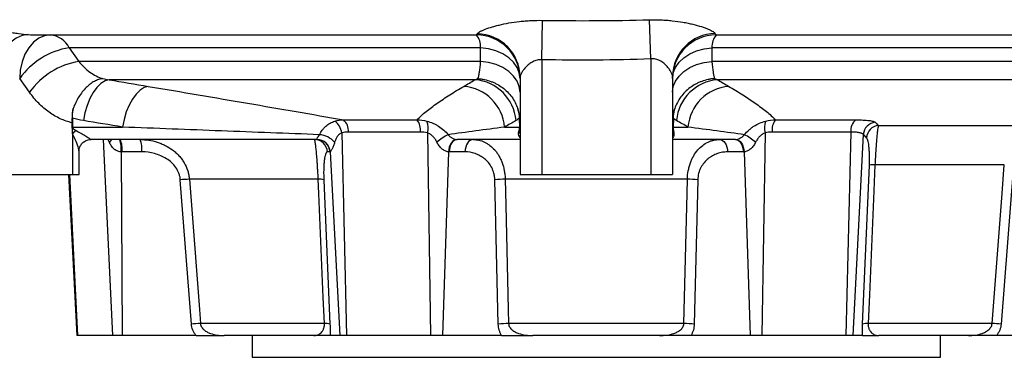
# Model space of a CAD drawing. Header units: millimetres. Extents: x 1864 to 4100, y 1333 to 4508.
# Tile 2 of 19: x 2126 to 2578, y 1573 to 1728. Entities that reach past the tile are written whole.
import ezdxf

# ---------------------------------------------------------------- set-up
doc = ezdxf.new("R2010")
doc.units = ezdxf.units.MM
doc.header["$LTSCALE"] = 2

msp = doc.modelspace()

# ---------------------------------------------------------------- linework, layer by layer
at = {"color": 7, "linetype": 'Continuous', "lineweight": 25}
for p, q in [((2366.14, 1709.96), (2366.48, 1728.05)), ((2416.14, 1710.33), (2415.5, 1728.3)), ((2149.13, 1715.48), (2153.61, 1709.17)), ((2338.05, 1709.17), (2338.02, 1715.48)), ((2444.25, 1715.48), (2444.22, 1709.17)), ((2338.05, 1709.17), (2153.61, 1709.17)), ((2366.14, 1709.96), (2366.14, 1657.33)), ((2416.14, 1710.33), (2416.14, 1657.33)), ((2780.14, 1709.17), (2444.22, 1709.17)), ((2130.91, 1695.03), (2126.41, 1701.33)), ((2335.46, 1700.75), (2167.5, 1700.75)), ((2356.14, 1702.01), (2356.14, 1657.33)), ((2426.14, 1702.18), (2426.14, 1657.33)), ((2763.08, 1700.75), (2446.81, 1700.75)), ((2150.63, 1683.2), (2150.67, 1679.02)), ((2275.01, 1682.36), (2308.8, 1682.36)), ((2355.74, 1683.2), (2355.91, 1679.02)), ((2426.53, 1683.2), (2426.36, 1679.02)), ((2473.47, 1682.36), (2510.31, 1682.36)), ((2150.62, 1675.99), (2150.43, 1681.03)), ((2150.67, 1679.02), (2173.65, 1679.02)), ((2349.04, 1679.02), (2355.91, 1679.02)), ((2426.36, 1679.02), (2433.23, 1679.02)), ((2520.67, 1679.78), (2597.51, 1679.78)), ((2150.72, 1675.87), (2150.72, 1657.33)), ((2262.95, 1673.33), (2159.06, 1673.33)), ((2274.29, 1676.38), (2276.53, 1583.33)), ((2310.4, 1676.75), (2277.27, 1676.75)), ((2313.59, 1676.38), (2315.07, 1583.33)), ((2356.14, 1673.33), (2327.24, 1673.33)), ((2455.03, 1673.33), (2426.14, 1673.33)), ((2468.68, 1676.38), (2467.2, 1583.33)), ((2507.99, 1676.75), (2471.87, 1676.75)), ((2507.99, 1676.75), (2505.75, 1583.33)), ((2513.74, 1675.65), (2508.94, 1583.33)), ((2153.65, 1657.33), (2153.65, 1668.08)), ((2172.93, 1667.66), (2173.5, 1583.33)), ((2182.46, 1667.65), (2173.37, 1667.65)), ((2268.89, 1667.65), (2267.69, 1667.65)), ((2268.95, 1667.66), (2273.33, 1583.33)), ((2323.24, 1667.66), (2320.55, 1583.33)), ((2330.86, 1667.65), (2323.6, 1667.65)), ((2458.67, 1667.65), (2451.41, 1667.65)), ((2459.03, 1667.66), (2461.72, 1583.33)), ((2513.4, 1588.6), (2516.52, 1661.56)), ((2578.47, 1661.77), (2519.09, 1661.77)), ((2582.62, 1661.56), (2577.02, 1588.6)), ((2115.36, 1657.33), (2150.72, 1657.33)), ((2148.83, 1657.33), (2152.7, 1583.33)), ((2150.72, 1657.33), (2153.65, 1657.33)), ((2205.25, 1588.6), (2200.16, 1654.87)), ((2263.47, 1655.08), (2204.31, 1655.08)), ((2266.04, 1654.87), (2268.87, 1588.6)), ((2346.15, 1588.6), (2344.56, 1654.87)), ((2432.96, 1655.08), (2349.31, 1655.08)), ((2356.14, 1657.33), (2366.14, 1657.33)), ((2366.14, 1657.33), (2416.14, 1657.33)), ((2416.14, 1657.33), (2426.14, 1657.33)), ((2437.72, 1654.87), (2436.12, 1588.6)), ((2266.31, 1588.81), (2209.39, 1588.81)), ((2431.38, 1588.81), (2350.89, 1588.81)), ((2572.88, 1588.81), (2515.96, 1588.81)), ((2152.99, 1583.33), (2152.7, 1583.33)), ((2168.95, 1583.33), (2152.99, 1583.33)), ((2173.5, 1583.33), (2168.95, 1583.33)), ((2207.38, 1583.33), (2173.5, 1583.33)), ((2261.42, 1583.33), (2220.3, 1583.33)), ((2233.14, 1583.33), (2233.14, 1573.33)), ((2273.33, 1583.33), (2268.87, 1583.33)), ((2276.53, 1583.33), (2273.33, 1583.33)), ((2315.07, 1583.33), (2276.53, 1583.33)), ((2320.55, 1583.33), (2315.07, 1583.33)), ((2347.65, 1583.33), (2320.55, 1583.33)), ((2420.22, 1583.33), (2362.05, 1583.33)), ((2461.72, 1583.33), (2434.62, 1583.33)), ((2467.2, 1583.33), (2461.72, 1583.33)), ((2505.75, 1583.33), (2467.2, 1583.33)), ((2508.94, 1583.33), (2505.75, 1583.33)), ((2513.4, 1583.33), (2508.94, 1583.33)), ((2561.97, 1583.33), (2520.85, 1583.33)), ((2549.14, 1573.33), (2549.14, 1583.33)), ((2608.77, 1583.33), (2574.9, 1583.33)), ((2233.14, 1573.33), (2549.14, 1573.33))]:
    msp.add_line(p, q, dxfattribs=at)
at = {"color": 8, "linetype": 'Continuous', "lineweight": 25}
for p, q in [((2134.31, 1721.33), (2136.91, 1721.33)), ((2164.76, 1673.33), (2168.95, 1583.33)), ((2149.29, 1657.33), (2152.99, 1583.33))]:
    msp.add_line(p, q, dxfattribs=at)
at = {"color": 7, "linetype": 'Continuous', "lineweight": 25, "flags": 128}
for points in [[(2130.3, 1721.52), (2127.55, 1721.1), (2124.86, 1719.94), (2122.36, 1718.08), (2120.12, 1715.6), (2118.24, 1712.58), (2116.79, 1709.15), (2115.82, 1705.43), (2115.36, 1701.56)], [(2140.55, 1721.33), (2137.8, 1720.95), (2135.14, 1719.81), (2132.7, 1717.96), (2130.55, 1715.48), (2128.8, 1712.45), (2127.49, 1708.99), (2126.68, 1705.24), (2126.41, 1701.33)], [(2446.14, 1721.33), (2446.14, 1721.33)], [(2356.14, 1701.33), (2355.8, 1703.94), (2354.79, 1706.46), (2353.15, 1708.8), (2350.93, 1710.89), (2348.21, 1712.66), (2345.08, 1714.04), (2341.64, 1714.99), (2338.02, 1715.48)], [(2426.14, 1701.33), (2426.48, 1703.94), (2427.48, 1706.46), (2429.12, 1708.8), (2431.34, 1710.89), (2434.06, 1712.66), (2437.2, 1714.04), (2440.63, 1714.99), (2444.25, 1715.48)], [(2356.14, 1695.03), (2355.8, 1697.63), (2354.79, 1700.15), (2353.15, 1702.49), (2350.94, 1704.58), (2348.22, 1706.35), (2345.1, 1707.73), (2341.67, 1708.68), (2338.05, 1709.17)], [(2426.14, 1695.03), (2426.47, 1697.63), (2427.48, 1700.15), (2429.12, 1702.49), (2431.33, 1704.58), (2434.05, 1706.35), (2437.18, 1707.73), (2440.61, 1708.68), (2444.22, 1709.17)], [(2167.5, 1700.75), (2165.61, 1700.21), (2163.72, 1699.03), (2161.9, 1697.25), (2160.2, 1694.93), (2158.68, 1692.16), (2157.39, 1689.02), (2156.37, 1685.61), (2155.66, 1682.05)], [(2185.44, 1697.73), (2183.55, 1697.17), (2181.67, 1695.98), (2179.85, 1694.2), (2178.16, 1691.89), (2176.65, 1689.12), (2175.36, 1685.98), (2174.35, 1682.57), (2173.65, 1679.02)], [(2327.09, 1673.34), (2326.39, 1673.24), (2325.71, 1672.93), (2325.07, 1672.42), (2324.5, 1671.72), (2324.01, 1670.86), (2323.63, 1669.87), (2323.37, 1668.79), (2323.24, 1667.66)], [(2327.24, 1673.33), (2326.56, 1673.23), (2325.89, 1672.91), (2325.28, 1672.39), (2324.73, 1671.69), (2324.28, 1670.83), (2323.93, 1669.85), (2323.7, 1668.77), (2323.6, 1667.65)], [(2334.51, 1673.33), (2333.82, 1673.23), (2333.16, 1672.91), (2332.54, 1672.39), (2332, 1671.69), (2331.54, 1670.83), (2331.19, 1669.85), (2330.97, 1668.77), (2330.86, 1667.65)], [(2447.76, 1673.33), (2448.45, 1673.23), (2449.11, 1672.91), (2449.73, 1672.39), (2450.27, 1671.69), (2450.73, 1670.83), (2451.08, 1669.85), (2451.31, 1668.77), (2451.41, 1667.65)], [(2455.03, 1673.33), (2455.72, 1673.23), (2456.38, 1672.91), (2457, 1672.39), (2457.54, 1671.69), (2458, 1670.83), (2458.34, 1669.85), (2458.57, 1668.77), (2458.67, 1667.65)], [(2455.18, 1673.34), (2455.88, 1673.24), (2456.56, 1672.93), (2457.2, 1672.42), (2457.77, 1671.72), (2458.26, 1670.86), (2458.64, 1669.87), (2458.9, 1668.79), (2459.03, 1667.66)], [(2519.09, 1661.77), (2518.58, 1649.81), (2516.52, 1602), (2515.96, 1588.81)], [(2572.88, 1588.81), (2573.79, 1600.76), (2577.46, 1648.58), (2578.47, 1661.77)], [(2204.31, 1655.08), (2205.23, 1643.12), (2208.9, 1595.31), (2209.39, 1588.81)], [(2266.31, 1588.81), (2265.8, 1600.76), (2263.75, 1648.58), (2263.47, 1655.08)], [(2349.31, 1655.08), (2349.59, 1643.12), (2350.73, 1595.31), (2350.89, 1588.81)], [(2431.38, 1588.81), (2431.67, 1600.76), (2432.81, 1648.58), (2432.96, 1655.08)]]:
    msp.add_lwpolyline(points, dxfattribs=at)
at = {"color": 8, "linetype": 'Continuous', "lineweight": 25, "flags": 128}
msp.add_lwpolyline([(2168.53, 1673.33), (2168.13, 1672.74), (2167.58, 1672.08)], dxfattribs=at)
at = {"color": 7, "linetype": 'Continuous', "lineweight": 25}
for centre, radius, start, end in [((2139.65, 1710.8), 10.57, 26.2375, 85.1134), ((2336.14, 1701.33), 20, 0, 90), ((2329.76, 1716.05), 8.28, 356.0044, 39.6371), ((2336.21, 1701.93), 19.93, 0.2055, 89.4034), ((2446.04, 1702.08), 19.9, 90.861, 179.7343), ((2446.14, 1701.33), 20, 90, 180), ((2452.51, 1716.05), 8.28, 140.3629, 183.9956), ((2154.7, 1681.21), 34.72, 99.2264, 144.5707), ((2159.21, 1674.9), 34.73, 99.2779, 144.5723), ((2333.88, 1680.33), 20.48, 4.793, 85.5789), ((2448.39, 1680.33), 20.48, 94.4211, 175.207), ((2328.64, 1677.32), 20.47, 4.7674, 85.3905), ((2453.64, 1677.32), 20.47, 94.6095, 175.2326), ((2266.36, 1675.35), 7.99, 7.4321, 53.2513), ((2271.09, 1677.52), 6.23, 352.872, 50.9508), ((2302.94, 1677.65), 7.51, 353.0567, 38.78), ((2306.14, 1678.78), 7.82, 342.1846, 22.3793), ((2476.13, 1678.78), 7.82, 157.6207, 197.8154), ((2479.33, 1677.65), 7.51, 141.22, 186.9433), ((2514.11, 1677.51), 6.16, 128.0703, 187.0697), ((2158.8, 1670.89), 9.49, 134.9633, 148.3268), ((2352.51, 1675.85), 3.62, 0.3042, 28.8959), ((2429.76, 1675.85), 3.62, 151.1041, 179.6958), ((2519.79, 1675.22), 6.07, 95.5593, 175.9576), ((2521.28, 1673.74), 6.07, 95.7774, 175.9908), ((2162.09, 1668.99), 11.37, 353.2086, 22.4547), ((2171.17, 1668.99), 11.37, 353.2086, 22.4547), ((2261.73, 1667.36), 5.97, 2.7383, 89.77), ((2262.96, 1667.34), 6, 3.0246, 90.5122), ((2262.92, 1667.36), 5.97, 2.7383, 89.77), ((2263.21, 1665.16), 10.42, 41.5971, 85.5225), ((2333.21, 1655.16), 22.75, 116.3339, 131.9595), ((2449.06, 1655.16), 22.75, 48.0405, 63.6661), ((2518.6, 1651.86), 9.92, 87.1848, 102.1127), ((2206.32, 1573.91), 81.19, 91.4126, 94.3473), ((2263.95, 1645.17), 9.92, 77.8845, 92.8139), ((2349.67, 1592.78), 62.3, 90.3291, 94.7052), ((2432.61, 1592.78), 62.3, 85.2948, 89.6709), ((2211.42, 1507.43), 81.41, 91.4249, 94.3461), ((2266.79, 1578.96), 9.86, 77.8557, 92.8008), ((2351.26, 1526.56), 62.25, 90.3411, 94.7077), ((2431.01, 1526.56), 62.25, 85.2923, 89.6589), ((2515.48, 1578.96), 9.86, 87.1992, 102.1443), ((2570.85, 1507.43), 81.41, 85.6539, 88.5751)]:
    msp.add_arc(centre, radius, start, end, dxfattribs=at)
at = {"color": 8, "linetype": 'Continuous', "lineweight": 25}
msp.add_arc((2161.45, 1669.36), 11.6, 351.5402, 20.0452, dxfattribs=at)
at = {"color": 7, "linetype": 'Continuous', "lineweight": 25}
for centre, major_axis, ratio, start_param, end_param in [((2146.27, 1679.33), (-0.6, 5.98), 0.728603, 4.563091, 4.586793), ((2186.35, 1679.33), (35.78, 0), 0.16767, 3.217654, 3.434373), ((2350.14, 1679.33), (0, 6), 0.965926, 4.419609, 4.636327), ((2362.11, 1679.33), (6.11, 1.15), 0.963374, 3.001079, 3.024781), ((2420.16, 1679.33), (6.11, -1.15), 0.963374, 0.116812, 0.140513), ((2432.14, 1679.33), (0, 6), 0.965926, 1.646858, 1.863576), ((2182.11, 1679.33), (32.78, 0), 0.366025, 3.423774, 3.434373), ((2262.36, 1679.33), (-0.62, 6), 0.215259, 3.084759, 3.119408), ((2327.42, 1679.33), (0.4, 5.99), 0.750031, 3.157374, 3.192023), ((2454.85, 1679.33), (-0.4, 5.99), 0.750031, 3.091162, 3.125811), ((2173.03, 1679.65), (12.71, -2.29), 0.927093, 4.869566, 4.904215), ((2268.3, 1679.65), (-0.6, 12), 0.140933, 3.134529, 3.169177), ((2323.77, 1679.65), (0.67, 11.99), 0.858017, 3.154768, 3.189417), ((2458.5, 1679.65), (-0.67, 11.99), 0.858017, 3.093768, 3.128417)]:
    msp.add_ellipse(centre, major_axis=major_axis, ratio=ratio, start_param=start_param, end_param=end_param, dxfattribs=at)
for points, knots in [([(2336.42, 1721.86), (2336.47, 1722.07), (2336.78, 1722.35), (2337.56, 1722.82), (2337.88, 1722.99), (2338.61, 1723.34), (2339.03, 1723.52), (2340.38, 1724.07), (2341.43, 1724.45), (2343.23, 1725.01), (2343.86, 1725.2), (2345.17, 1725.56), (2345.85, 1725.73), (2347.96, 1726.24), (2349.47, 1726.56), (2352.64, 1727.12), (2354.27, 1727.36), (2356.79, 1727.64), (2357.65, 1727.72), (2359.37, 1727.86), (2360.25, 1727.92), (2362.9, 1728.05), (2364.68, 1728.08), (2366.48, 1728.05)], [0, 0, 0, 0, 0.125, 0.125, 0.1875, 0.1875, 0.25, 0.25, 0.375, 0.375, 0.4375, 0.4375, 0.5, 0.5, 0.625, 0.625, 0.75, 0.75, 0.8125, 0.8125, 0.875, 0.875, 1, 1, 1, 1]), ([(2415.5, 1728.3), (2417.3, 1728.35), (2419.08, 1728.34), (2421.71, 1728.23), (2422.58, 1728.18), (2424.32, 1728.06), (2425.18, 1727.98), (2427.73, 1727.71), (2429.36, 1727.48), (2431.73, 1727.07), (2432.5, 1726.92), (2434.01, 1726.6), (2434.74, 1726.44), (2436.86, 1725.92), (2438.17, 1725.55), (2439.99, 1724.96), (2440.56, 1724.76), (2441.62, 1724.37), (2442.12, 1724.18), (2443.03, 1723.79), (2443.44, 1723.6), (2444.19, 1723.23), (2444.52, 1723.04), (2445.33, 1722.53), (2445.66, 1722.23), (2445.74, 1721.98)], [0, 0, 0, 0, 0.125, 0.125, 0.1875, 0.1875, 0.25, 0.25, 0.375, 0.375, 0.4375, 0.4375, 0.5, 0.5, 0.625, 0.625, 0.6875, 0.6875, 0.75, 0.75, 0.8125, 0.8125, 0.875, 0.875, 1, 1, 1, 1]), ([(2091.34, 1725.81), (2092.64, 1725.85), (2094.02, 1725.85), (2096.22, 1725.79), (2096.97, 1725.76), (2098.52, 1725.67), (2099.31, 1725.62), (2101.72, 1725.42), (2103.38, 1725.26), (2106.79, 1724.86), (2108.55, 1724.63), (2112.08, 1724.13), (2113.85, 1723.86), (2116.53, 1723.45), (2117.42, 1723.31), (2119.18, 1723.03), (2120.05, 1722.89), (2121.77, 1722.63), (2122.61, 1722.5), (2124.28, 1722.26), (2125.11, 1722.14), (2127.5, 1721.81), (2128.97, 1721.64), (2130.3, 1721.52)], [0, 0, 0, 0, 0.125, 0.125, 0.1875, 0.1875, 0.25, 0.25, 0.375, 0.375, 0.5, 0.5, 0.625, 0.625, 0.6875, 0.6875, 0.75, 0.75, 0.8125, 0.8125, 0.875, 0.875, 1, 1, 1, 1]), ([(2136.91, 1721.33), (2142.66, 1721.33), (2155.23, 1721.33), (2175.48, 1721.33), (2199.75, 1721.33), (2227.29, 1721.33), (2258.44, 1721.33), (2288.02, 1721.33), (2314.02, 1721.33), (2329.28, 1721.33), (2336.14, 1721.33)], [0, 0, 0, 0, 0.097633, 0.213638, 0.327469, 0.479012, 0.631938, 0.786667, 0.904167, 1, 1, 1, 1]), ([(2336.14, 1721.33), (2336.18, 1721.33), (2336.23, 1721.38), (2336.33, 1721.55), (2336.37, 1721.68), (2336.42, 1721.86)], [0, 0, 0, 0, 0.5, 0.5, 1, 1, 1, 1]), ([(2445.74, 1721.98), (2445.8, 1721.77), (2445.87, 1721.6), (2446, 1721.39), (2446.07, 1721.33), (2446.14, 1721.33)], [0, 0, 0, 0, 0.5, 0.5, 1, 1, 1, 1]), ([(2446.14, 1721.33), (2456.62, 1721.33), (2477.64, 1721.33), (2508.79, 1721.33), (2539.57, 1721.33), (2564.86, 1721.33), (2584.83, 1721.33), (2599.83, 1721.33), (2614.53, 1721.33), (2628.93, 1721.33), (2642.99, 1721.34), (2656.73, 1721.34), (2670.01, 1721.34), (2682.93, 1721.35), (2695.35, 1721.36), (2703.94, 1721.37), (2708.18, 1721.37), (2708.63, 1721.37)], [0, 0, 0, 0, 0.103376, 0.207372, 0.313308, 0.41991, 0.475567, 0.531319, 0.58737, 0.64353, 0.700883, 0.758343, 0.816123, 0.874011, 0.933408, 0.99292, 1, 1, 1, 1]), ([(2338.02, 1715.48), (2333.72, 1715.48), (2329.43, 1715.48), (2320.9, 1715.48), (2316.66, 1715.48), (2303.97, 1715.48), (2295.59, 1715.48), (2270.66, 1715.48), (2254.33, 1715.48), (2222.29, 1715.48), (2206.85, 1715.48), (2177.13, 1715.48), (2162.84, 1715.48), (2149.13, 1715.48)], [0, 0, 0, 0, 0.0625, 0.0625, 0.125, 0.125, 0.25, 0.25, 0.5, 0.5, 0.75, 0.75, 1, 1, 1, 1]), ([(2786.69, 1715.67), (2785.25, 1715.68), (2783.37, 1715.68), (2778.75, 1715.68), (2776, 1715.68), (2771.24, 1715.67), (2769.54, 1715.67), (2765.93, 1715.67), (2764, 1715.66), (2757.95, 1715.65), (2753.52, 1715.64), (2743.9, 1715.62), (2738.72, 1715.6), (2727.59, 1715.58), (2721.65, 1715.57), (2712.16, 1715.55), (2708.91, 1715.54), (2703.88, 1715.54), (2702.18, 1715.53), (2698.73, 1715.53), (2696.98, 1715.53), (2688.12, 1715.51), (2680.71, 1715.51), (2665.22, 1715.49), (2657.22, 1715.49), (2640.7, 1715.48), (2632.19, 1715.48), (2605.89, 1715.47), (2587.36, 1715.48), (2565.35, 1715.48), (2562.88, 1715.48), (2557.94, 1715.48), (2555.46, 1715.48), (2548, 1715.48), (2543, 1715.48), (2527.9, 1715.48), (2517.72, 1715.48), (2497.12, 1715.48), (2486.71, 1715.48), (2465.66, 1715.48), (2455.01, 1715.48), (2444.25, 1715.48)], [0, 0, 0, 0, 0.0625, 0.0625, 0.125, 0.125, 0.15625, 0.15625, 0.1875, 0.1875, 0.25, 0.25, 0.3125, 0.3125, 0.375, 0.375, 0.40625, 0.40625, 0.421875, 0.421875, 0.4375, 0.4375, 0.5, 0.5, 0.5625, 0.5625, 0.625, 0.625, 0.75, 0.75, 0.765625, 0.765625, 0.78125, 0.78125, 0.8125, 0.8125, 0.875, 0.875, 0.9375, 0.9375, 1, 1, 1, 1]), ([(2153.61, 1709.17), (2155.13, 1707.22), (2156.82, 1705.59), (2159.59, 1703.59), (2160.57, 1703), (2162.54, 1702), (2163.55, 1701.59), (2164.59, 1701.27)], [0, 0, 0, 0, 0.5, 0.5, 0.75, 0.75, 1, 1, 1, 1]), ([(2336.83, 1701.27), (2336.95, 1701.59), (2337.06, 1702), (2337.29, 1703), (2337.4, 1703.59), (2337.71, 1705.59), (2337.89, 1707.22), (2338.05, 1709.17)], [0, 0, 0, 0, 0.25, 0.25, 0.5, 0.5, 1, 1, 1, 1]), ([(2366.14, 1709.96), (2365.76, 1709.98), (2365.39, 1709.98), (2364.65, 1709.91), (2364.28, 1709.85), (2363.21, 1709.59), (2362.56, 1709.33), (2361.34, 1708.7), (2360.77, 1708.32), (2359.75, 1707.52), (2359.29, 1707.1), (2358.46, 1706.24), (2358.08, 1705.8), (2357.42, 1704.93), (2357.14, 1704.5), (2356.66, 1703.67), (2356.47, 1703.28), (2356.21, 1702.58), (2356.14, 1702.26), (2356.14, 1702.01)], [0, 0, 0, 0, 0.0625, 0.0625, 0.125, 0.125, 0.25, 0.25, 0.375, 0.375, 0.5, 0.5, 0.625, 0.625, 0.75, 0.75, 0.875, 0.875, 1, 1, 1, 1]), ([(2426.14, 1702.18), (2426.14, 1702.47), (2426.06, 1702.81), (2425.81, 1703.58), (2425.62, 1704), (2425.16, 1704.86), (2424.88, 1705.31), (2424.23, 1706.22), (2423.86, 1706.68), (2423.04, 1707.57), (2422.59, 1708), (2421.56, 1708.82), (2421.01, 1709.19), (2420.09, 1709.66), (2419.77, 1709.8), (2419.09, 1710.05), (2418.74, 1710.15), (2417.66, 1710.37), (2416.89, 1710.41), (2416.14, 1710.33)], [0, 0, 0, 0, 0.125, 0.125, 0.25, 0.25, 0.375, 0.375, 0.5, 0.5, 0.625, 0.625, 0.75, 0.75, 0.8125, 0.8125, 0.875, 0.875, 1, 1, 1, 1]), ([(2444.22, 1709.17), (2444.38, 1707.22), (2444.57, 1705.59), (2444.87, 1703.59), (2444.98, 1703), (2445.21, 1702), (2445.32, 1701.59), (2445.44, 1701.27)], [0, 0, 0, 0, 0.5, 0.5, 0.75, 0.75, 1, 1, 1, 1]), ([(2164.59, 1701.27), (2164.43, 1701.25), (2164.27, 1701.23), (2163.94, 1701.18), (2163.78, 1701.15), (2163.3, 1701.05), (2162.98, 1700.96), (2162.01, 1700.65), (2161.36, 1700.38), (2160.38, 1699.85), (2160.06, 1699.66), (2159.41, 1699.24), (2159.09, 1699.02), (2158.14, 1698.29), (2157.52, 1697.75), (2156.31, 1696.54), (2155.72, 1695.87), (2154.59, 1694.43), (2154.06, 1693.67), (2153.05, 1692.05), (2152.57, 1691.19), (2151.69, 1689.41), (2151.29, 1688.48), (2150.92, 1687.53)], [0, 0, 0, 0, 0.03125, 0.03125, 0.0625, 0.0625, 0.125, 0.125, 0.25, 0.25, 0.3125, 0.3125, 0.375, 0.375, 0.5, 0.5, 0.625, 0.625, 0.75, 0.75, 0.875, 0.875, 1, 1, 1, 1]), ([(2336.83, 1701.27), (2337.08, 1701.25), (2337.33, 1701.23), (2337.84, 1701.18), (2338.09, 1701.15), (2338.84, 1701.05), (2339.33, 1700.96), (2340.81, 1700.65), (2341.78, 1700.38), (2343.21, 1699.85), (2343.69, 1699.66), (2344.62, 1699.24), (2345.07, 1699.02), (2346.4, 1698.29), (2347.25, 1697.75), (2348.87, 1696.54), (2349.65, 1695.87), (2351.07, 1694.43), (2351.72, 1693.67), (2352.91, 1692.05), (2353.45, 1691.19), (2354.38, 1689.41), (2354.78, 1688.48), (2355.1, 1687.53)], [0, 0, 0, 0, 0.03125, 0.03125, 0.0625, 0.0625, 0.125, 0.125, 0.25, 0.25, 0.3125, 0.3125, 0.375, 0.375, 0.5, 0.5, 0.625, 0.625, 0.75, 0.75, 0.875, 0.875, 1, 1, 1, 1]), ([(2445.44, 1701.27), (2445.19, 1701.25), (2444.94, 1701.23), (2444.44, 1701.18), (2444.18, 1701.15), (2443.43, 1701.05), (2442.94, 1700.96), (2441.46, 1700.65), (2440.49, 1700.38), (2439.06, 1699.85), (2438.58, 1699.66), (2437.66, 1699.24), (2437.2, 1699.02), (2435.87, 1698.29), (2435.02, 1697.75), (2433.4, 1696.54), (2432.62, 1695.87), (2431.2, 1694.43), (2430.55, 1693.67), (2429.36, 1692.05), (2428.82, 1691.19), (2427.89, 1689.41), (2427.49, 1688.48), (2427.17, 1687.53)], [0, 0, 0, 0, 0.03125, 0.03125, 0.0625, 0.0625, 0.125, 0.125, 0.25, 0.25, 0.3125, 0.3125, 0.375, 0.375, 0.5, 0.5, 0.625, 0.625, 0.75, 0.75, 0.875, 0.875, 1, 1, 1, 1]), ([(2185.44, 1697.73), (2193.14, 1696.43), (2200.8, 1695.14), (2216, 1692.57), (2223.55, 1691.28), (2238.52, 1688.72), (2245.94, 1687.45), (2260.62, 1684.9), (2267.87, 1683.63), (2275.01, 1682.36)], [0, 0, 0, 0, 0.25, 0.25, 0.5, 0.5, 0.75, 0.75, 1, 1, 1, 1]), ([(2308.8, 1682.36), (2310.03, 1683.63), (2311.46, 1684.9), (2314.59, 1687.45), (2316.3, 1688.72), (2319.94, 1691.29), (2321.87, 1692.57), (2325.93, 1695.14), (2328.06, 1696.43), (2330.28, 1697.73)], [0, 0, 0, 0, 0.25, 0.25, 0.5, 0.5, 0.75, 0.75, 1, 1, 1, 1]), ([(2451.99, 1697.73), (2454.21, 1696.43), (2456.34, 1695.14), (2460.4, 1692.57), (2462.33, 1691.28), (2465.97, 1688.72), (2467.68, 1687.45), (2470.81, 1684.9), (2472.25, 1683.63), (2473.47, 1682.36)], [0, 0, 0, 0, 0.25, 0.25, 0.5, 0.5, 0.75, 0.75, 1, 1, 1, 1]), ([(2150.43, 1681.03), (2148.59, 1681.45), (2146.79, 1682.07), (2144.15, 1683.28), (2143.28, 1683.73), (2141.56, 1684.73), (2140.71, 1685.29), (2138.22, 1687.07), (2136.64, 1688.43), (2133.65, 1691.48), (2132.24, 1693.17), (2130.91, 1695.03)], [0, 0, 0, 0, 0.25, 0.25, 0.375, 0.375, 0.5, 0.5, 0.75, 0.75, 1, 1, 1, 1]), ([(2264.02, 1675.55), (2264.41, 1676.31), (2264.85, 1677.02), (2265.59, 1678), (2265.84, 1678.31), (2266.39, 1678.9), (2266.67, 1679.19), (2267.57, 1679.98), (2268.21, 1680.44), (2269.6, 1681.21), (2270.35, 1681.52), (2271.15, 1681.76)], [0, 0, 0, 0, 0.25, 0.25, 0.375, 0.375, 0.5, 0.5, 0.75, 0.75, 1, 1, 1, 1]), ([(2313.37, 1681.76), (2314.32, 1681.52), (2315.24, 1681.21), (2316.58, 1680.64), (2317.03, 1680.43), (2317.9, 1679.97), (2318.32, 1679.72), (2319.57, 1678.92), (2320.35, 1678.33), (2321.81, 1677.03), (2322.5, 1676.31), (2323.12, 1675.55)], [0, 0, 0, 0, 0.25, 0.25, 0.375, 0.375, 0.5, 0.5, 0.75, 0.75, 1, 1, 1, 1]), ([(2459.15, 1675.55), (2459.77, 1676.31), (2460.45, 1677.02), (2461.54, 1678), (2461.92, 1678.31), (2462.71, 1678.9), (2463.11, 1679.19), (2464.36, 1679.98), (2465.22, 1680.44), (2467.02, 1681.21), (2467.95, 1681.52), (2468.9, 1681.76)], [0, 0, 0, 0, 0.25, 0.25, 0.375, 0.375, 0.5, 0.5, 0.75, 0.75, 1, 1, 1, 1]), ([(2510.31, 1682.36), (2511.52, 1682.36), (2512.64, 1682.33), (2514.16, 1682.26), (2514.64, 1682.23), (2515.55, 1682.16), (2515.97, 1682.12), (2516.73, 1682.02), (2517.08, 1681.97), (2517.71, 1681.85), (2518, 1681.79), (2518.72, 1681.59), (2519.04, 1681.43), (2519.21, 1681.26)], [0, 0, 0, 0, 0.25, 0.25, 0.375, 0.375, 0.5, 0.5, 0.625, 0.625, 0.75, 0.75, 1, 1, 1, 1]), ([(2150.62, 1675.99), (2150.6, 1676.48), (2150.61, 1676.96), (2150.64, 1677.92), (2150.67, 1678.4), (2150.67, 1678.88)], [0, 0, 0, 0, 0.5, 0.5, 1, 1, 1, 1]), ([(2152.09, 1677.6), (2152.93, 1677.13), (2153.74, 1676.68), (2155.27, 1675.8), (2156, 1675.37), (2156.97, 1674.77), (2157.28, 1674.58), (2157.86, 1674.21), (2158.12, 1674.04), (2158.57, 1673.74), (2158.76, 1673.6), (2158.95, 1673.45), (2159, 1673.41), (2159.06, 1673.35), (2159.07, 1673.33), (2159.06, 1673.33)], [0, 0, 0, 0, 0.25, 0.25, 0.5, 0.5, 0.625, 0.625, 0.75, 0.75, 0.875, 0.875, 0.9375, 0.9375, 1, 1, 1, 1]), ([(2264.02, 1675.55), (2249.09, 1676.12), (2234.06, 1676.7), (2203.93, 1677.86), (2188.81, 1678.44), (2173.65, 1679.02)], [0, 0, 0, 0, 0.5, 0.5, 1, 1, 1, 1]), ([(2349.04, 1679.02), (2344.53, 1678.44), (2340.11, 1677.86), (2331.45, 1676.7), (2327.2, 1676.12), (2323.12, 1675.55)], [0, 0, 0, 0, 0.5, 0.5, 1, 1, 1, 1]), ([(2459.15, 1675.55), (2455.07, 1676.12), (2450.83, 1676.7), (2442.16, 1677.86), (2437.74, 1678.44), (2433.23, 1679.02)], [0, 0, 0, 0, 0.5, 0.5, 1, 1, 1, 1]), ([(2520.67, 1679.78), (2520.57, 1679.45), (2520.45, 1678.82), (2520.26, 1677.4), (2520.19, 1676.84), (2520.05, 1675.57), (2519.98, 1674.87), (2519.87, 1673.69), (2519.83, 1673.28), (2519.76, 1672.42), (2519.72, 1671.97), (2519.61, 1670.58), (2519.54, 1669.59), (2519.43, 1668.01), (2519.4, 1667.47), (2519.33, 1666.37), (2519.3, 1665.81), (2519.2, 1664.12), (2519.14, 1662.96), (2519.09, 1661.77)], [0, 0, 0, 0, 0.25, 0.25, 0.375, 0.375, 0.5, 0.5, 0.5625, 0.5625, 0.625, 0.625, 0.75, 0.75, 0.8125, 0.8125, 0.875, 0.875, 1, 1, 1, 1]), ([(2153.67, 1668.09), (2153.67, 1668.22), (2153.65, 1668.7), (2153.95, 1669.93), (2154.78, 1671.37), (2156.11, 1672.56), (2157.68, 1673.25), (2158.7, 1673.3), (2159.16, 1673.33)], [0, 0, 0, 0, 0.062745, 0.238302, 0.432896, 0.633612, 0.833965, 1, 1, 1, 1]), ([(2181.67, 1673.33), (2183.01, 1673.33), (2184.34, 1673.23), (2186.95, 1672.83), (2188.24, 1672.54), (2190.14, 1671.94), (2190.78, 1671.71), (2192.01, 1671.21), (2192.61, 1670.93), (2194.39, 1670.04), (2195.51, 1669.34), (2197.11, 1668.15), (2197.63, 1667.72), (2198.62, 1666.82), (2199.09, 1666.35), (2199.99, 1665.37), (2200.41, 1664.86), (2201.2, 1663.79), (2201.57, 1663.23), (2202.59, 1661.5), (2203.14, 1660.29), (2203.75, 1658.38), (2203.92, 1657.73), (2204.17, 1656.41), (2204.26, 1655.75), (2204.31, 1655.08)], [0, 0, 0, 0, 0.125, 0.125, 0.25, 0.25, 0.3125, 0.3125, 0.375, 0.375, 0.5, 0.5, 0.5625, 0.5625, 0.625, 0.625, 0.6875, 0.6875, 0.75, 0.75, 0.875, 0.875, 0.9375, 0.9375, 1, 1, 1, 1]), ([(2263.47, 1655.08), (2263.41, 1656.42), (2263.34, 1657.72), (2263.23, 1659.62), (2263.19, 1660.25), (2263.12, 1661.48), (2263.08, 1662.07), (2263, 1663.21), (2262.96, 1663.77), (2262.87, 1664.84), (2262.83, 1665.36), (2262.71, 1666.84), (2262.63, 1667.73), (2262.46, 1669.32), (2262.38, 1670.03), (2262.23, 1671.23), (2262.16, 1671.72), (2262.06, 1672.32), (2262.03, 1672.5), (2261.97, 1672.8), (2261.94, 1672.93), (2261.85, 1673.23), (2261.8, 1673.33), (2261.75, 1673.33)], [0, 0, 0, 0, 0.125, 0.125, 0.1875, 0.1875, 0.25, 0.25, 0.3125, 0.3125, 0.375, 0.375, 0.5, 0.5, 0.625, 0.625, 0.75, 0.75, 0.8125, 0.8125, 0.875, 0.875, 1, 1, 1, 1]), ([(2262.9, 1673.34), (2262.82, 1673.35), (2262.79, 1673.39), (2262.82, 1673.57), (2262.89, 1673.71), (2263.06, 1673.99), (2263.13, 1674.09), (2263.28, 1674.33), (2263.37, 1674.46), (2263.64, 1674.88), (2263.83, 1675.2), (2264.02, 1675.55)], [0, 0, 0, 0, 0.25, 0.25, 0.5, 0.5, 0.625, 0.625, 0.75, 0.75, 1, 1, 1, 1]), ([(2274.29, 1676.38), (2273.84, 1676.21), (2273.44, 1675.97), (2272.74, 1675.39), (2272.43, 1675.05), (2271.9, 1674.28), (2271.68, 1673.87), (2271.3, 1673), (2271.14, 1672.55), (2271, 1672.08)], [0, 0, 0, 0, 0.25, 0.25, 0.5, 0.5, 0.75, 0.75, 1, 1, 1, 1]), ([(2318, 1672.08), (2317.76, 1672.55), (2317.49, 1673.01), (2316.89, 1673.87), (2316.56, 1674.28), (2315.83, 1675.04), (2315.42, 1675.39), (2314.55, 1675.97), (2314.07, 1676.21), (2313.59, 1676.38)], [0, 0, 0, 0, 0.25, 0.25, 0.5, 0.5, 0.75, 0.75, 1, 1, 1, 1]), ([(2323.12, 1675.55), (2323.41, 1675.2), (2323.73, 1674.88), (2324.42, 1674.32), (2324.79, 1674.08), (2325.52, 1673.71), (2325.88, 1673.57), (2326.53, 1673.39), (2326.82, 1673.35), (2327.09, 1673.34)], [0, 0, 0, 0, 0.25, 0.25, 0.5, 0.5, 0.75, 0.75, 1, 1, 1, 1]), ([(2334.51, 1673.33), (2335.43, 1673.33), (2336.33, 1673.23), (2338.09, 1672.83), (2338.96, 1672.54), (2340.24, 1671.94), (2340.66, 1671.71), (2341.48, 1671.21), (2341.88, 1670.93), (2343.05, 1670.04), (2343.79, 1669.34), (2344.84, 1668.15), (2345.18, 1667.72), (2345.82, 1666.82), (2346.12, 1666.35), (2346.7, 1665.37), (2346.97, 1664.86), (2347.47, 1663.79), (2347.7, 1663.23), (2348.34, 1661.5), (2348.67, 1660.29), (2349.02, 1658.38), (2349.12, 1657.73), (2349.25, 1656.41), (2349.29, 1655.75), (2349.31, 1655.08)], [0, 0, 0, 0, 0.125, 0.125, 0.25, 0.25, 0.3125, 0.3125, 0.375, 0.375, 0.5, 0.5, 0.5625, 0.5625, 0.625, 0.625, 0.6875, 0.6875, 0.75, 0.75, 0.875, 0.875, 0.9375, 0.9375, 1, 1, 1, 1]), ([(2432.96, 1655.08), (2432.99, 1656.42), (2433.13, 1657.72), (2433.48, 1659.62), (2433.62, 1660.25), (2433.95, 1661.48), (2434.14, 1662.07), (2434.56, 1663.21), (2434.79, 1663.77), (2435.29, 1664.84), (2435.57, 1665.36), (2436.43, 1666.84), (2437.07, 1667.73), (2438.45, 1669.32), (2439.21, 1670.03), (2440.77, 1671.23), (2441.59, 1671.72), (2442.85, 1672.32), (2443.28, 1672.5), (2444.16, 1672.8), (2444.6, 1672.93), (2445.94, 1673.23), (2446.84, 1673.33), (2447.76, 1673.33)], [0, 0, 0, 0, 0.125, 0.125, 0.1875, 0.1875, 0.25, 0.25, 0.3125, 0.3125, 0.375, 0.375, 0.5, 0.5, 0.625, 0.625, 0.75, 0.75, 0.8125, 0.8125, 0.875, 0.875, 1, 1, 1, 1]), ([(2455.18, 1673.34), (2455.45, 1673.35), (2455.74, 1673.39), (2456.39, 1673.57), (2456.75, 1673.71), (2457.29, 1673.99), (2457.47, 1674.09), (2457.84, 1674.33), (2458.02, 1674.46), (2458.54, 1674.88), (2458.86, 1675.2), (2459.15, 1675.55)], [0, 0, 0, 0, 0.25, 0.25, 0.5, 0.5, 0.625, 0.625, 0.75, 0.75, 1, 1, 1, 1]), ([(2468.68, 1676.38), (2468.2, 1676.21), (2467.72, 1675.97), (2466.86, 1675.39), (2466.45, 1675.05), (2465.71, 1674.28), (2465.38, 1673.87), (2464.78, 1673), (2464.51, 1672.55), (2464.27, 1672.08)], [0, 0, 0, 0, 0.25, 0.25, 0.5, 0.5, 0.75, 0.75, 1, 1, 1, 1]), ([(2513.74, 1675.65), (2513.64, 1675.82), (2513.43, 1675.97), (2512.97, 1676.18), (2512.79, 1676.24), (2512.38, 1676.36), (2512.15, 1676.41), (2511.66, 1676.5), (2511.39, 1676.55), (2510.8, 1676.62), (2510.49, 1676.65), (2509.5, 1676.72), (2508.78, 1676.75), (2507.99, 1676.75)], [0, 0, 0, 0, 0.25, 0.25, 0.375, 0.375, 0.5, 0.5, 0.625, 0.625, 0.75, 0.75, 1, 1, 1, 1]), ([(2516.52, 1661.56), (2516.56, 1662.45), (2516.58, 1663.31), (2516.59, 1664.55), (2516.59, 1664.96), (2516.58, 1665.77), (2516.58, 1666.16), (2516.55, 1667.29), (2516.51, 1667.98), (2516.44, 1668.95), (2516.42, 1669.26), (2516.36, 1669.85), (2516.33, 1670.13), (2516.24, 1670.93), (2516.16, 1671.4), (2516.01, 1672.24), (2515.92, 1672.61), (2515.65, 1673.54), (2515.44, 1673.95), (2515.23, 1674.17)], [0, 0, 0, 0, 0.125, 0.125, 0.1875, 0.1875, 0.25, 0.25, 0.375, 0.375, 0.4375, 0.4375, 0.5, 0.5, 0.625, 0.625, 0.75, 0.75, 1, 1, 1, 1]), ([(2172.93, 1667.66), (2172.29, 1667.69), (2171.68, 1667.83), (2170.55, 1668.33), (2170.05, 1668.67), (2169.39, 1669.28), (2169.18, 1669.51), (2168.79, 1669.97), (2168.61, 1670.22), (2168.11, 1670.97), (2167.83, 1671.51), (2167.58, 1672.08)], [0, 0, 0, 0, 0.25, 0.25, 0.5, 0.5, 0.625, 0.625, 0.75, 0.75, 1, 1, 1, 1]), ([(2271, 1672.08), (2270.84, 1671.51), (2270.66, 1670.97), (2270.28, 1669.96), (2270.08, 1669.49), (2269.79, 1668.88), (2269.69, 1668.69), (2269.5, 1668.36), (2269.41, 1668.21), (2269.25, 1667.96), (2269.17, 1667.86), (2269.04, 1667.72), (2268.99, 1667.67), (2268.95, 1667.66)], [0, 0, 0, 0, 0.25, 0.25, 0.5, 0.5, 0.625, 0.625, 0.75, 0.75, 0.875, 0.875, 1, 1, 1, 1]), ([(2323.24, 1667.66), (2322.73, 1667.69), (2322.21, 1667.83), (2321.17, 1668.33), (2320.68, 1668.67), (2320, 1669.28), (2319.78, 1669.51), (2319.37, 1669.97), (2319.17, 1670.22), (2318.62, 1670.97), (2318.29, 1671.51), (2318, 1672.08)], [0, 0, 0, 0, 0.25, 0.25, 0.5, 0.5, 0.625, 0.625, 0.75, 0.75, 1, 1, 1, 1]), ([(2464.27, 1672.08), (2463.98, 1671.51), (2463.65, 1670.97), (2462.91, 1669.96), (2462.5, 1669.49), (2461.82, 1668.88), (2461.59, 1668.69), (2461.1, 1668.36), (2460.84, 1668.21), (2460.33, 1667.96), (2460.07, 1667.86), (2459.55, 1667.72), (2459.29, 1667.67), (2459.03, 1667.66)], [0, 0, 0, 0, 0.25, 0.25, 0.5, 0.5, 0.625, 0.625, 0.75, 0.75, 0.875, 0.875, 1, 1, 1, 1]), ([(2200.16, 1654.87), (2200.12, 1655.37), (2200.05, 1655.87), (2199.83, 1656.85), (2199.68, 1657.34), (2199.16, 1658.75), (2198.69, 1659.63), (2197.53, 1661.28), (2196.87, 1662.03), (2195.41, 1663.38), (2194.6, 1663.99), (2192.92, 1665.05), (2192.05, 1665.51), (2190.23, 1666.29), (2189.28, 1666.62), (2186.4, 1667.4), (2184.45, 1667.65), (2182.46, 1667.65)], [0, 0, 0, 0, 0.0625, 0.0625, 0.125, 0.125, 0.25, 0.25, 0.375, 0.375, 0.5, 0.5, 0.625, 0.625, 0.75, 0.75, 1, 1, 1, 1]), ([(2267.69, 1667.65), (2267.56, 1667.65), (2267.43, 1667.58), (2267.19, 1667.32), (2267.07, 1667.13), (2266.85, 1666.61), (2266.74, 1666.29), (2266.59, 1665.7), (2266.54, 1665.49), (2266.45, 1665.02), (2266.41, 1664.77), (2266.28, 1663.97), (2266.21, 1663.37), (2266.09, 1662.02), (2266.04, 1661.26), (2265.99, 1660.03), (2265.98, 1659.6), (2265.97, 1658.72), (2265.97, 1658.25), (2265.97, 1656.85), (2265.99, 1655.88), (2266.04, 1654.87)], [0, 0, 0, 0, 0.125, 0.125, 0.25, 0.25, 0.375, 0.375, 0.4375, 0.4375, 0.5, 0.5, 0.625, 0.625, 0.75, 0.75, 0.8125, 0.8125, 0.875, 0.875, 1, 1, 1, 1]), ([(2344.56, 1654.87), (2344.54, 1655.37), (2344.5, 1655.87), (2344.36, 1656.85), (2344.26, 1657.34), (2343.9, 1658.75), (2343.55, 1659.63), (2342.69, 1661.28), (2342.19, 1662.03), (2341.07, 1663.38), (2340.45, 1663.99), (2339.14, 1665.05), (2338.46, 1665.51), (2337.03, 1666.29), (2336.28, 1666.62), (2334.01, 1667.4), (2332.46, 1667.65), (2330.86, 1667.65)], [0, 0, 0, 0, 0.0625, 0.0625, 0.125, 0.125, 0.25, 0.25, 0.375, 0.375, 0.5, 0.5, 0.625, 0.625, 0.75, 0.75, 1, 1, 1, 1]), ([(2451.41, 1667.65), (2450.61, 1667.65), (2449.82, 1667.58), (2448.25, 1667.32), (2447.47, 1667.13), (2445.97, 1666.61), (2445.23, 1666.29), (2444.16, 1665.7), (2443.81, 1665.49), (2443.12, 1665.02), (2442.78, 1664.77), (2441.81, 1663.97), (2441.2, 1663.37), (2440.08, 1662.02), (2439.57, 1661.26), (2438.93, 1660.03), (2438.74, 1659.6), (2438.39, 1658.72), (2438.24, 1658.25), (2437.88, 1656.85), (2437.74, 1655.88), (2437.72, 1654.87)], [0, 0, 0, 0, 0.125, 0.125, 0.25, 0.25, 0.375, 0.375, 0.4375, 0.4375, 0.5, 0.5, 0.625, 0.625, 0.75, 0.75, 0.8125, 0.8125, 0.875, 0.875, 1, 1, 1, 1]), ([(2207.38, 1583.33), (2207.08, 1583.71), (2206.8, 1584.11), (2206.31, 1584.94), (2206.1, 1585.37), (2205.55, 1586.71), (2205.32, 1587.64), (2205.25, 1588.6)], [0, 0, 0, 0, 0.25, 0.25, 0.5, 0.5, 1, 1, 1, 1]), ([(2209.39, 1588.81), (2209.42, 1588.51), (2209.48, 1588.22), (2209.68, 1587.67), (2209.81, 1587.4), (2210.28, 1586.66), (2210.68, 1586.25), (2211.55, 1585.53), (2212.02, 1585.23), (2212.98, 1584.72), (2213.49, 1584.5), (2215.02, 1583.95), (2216.06, 1583.72), (2218.17, 1583.4), (2219.23, 1583.33), (2220.3, 1583.33)], [0, 0, 0, 0, 0.0625, 0.0625, 0.125, 0.125, 0.25, 0.25, 0.375, 0.375, 0.5, 0.5, 0.75, 0.75, 1, 1, 1, 1]), ([(2261.42, 1583.33), (2261.94, 1583.33), (2262.45, 1583.4), (2263.46, 1583.72), (2263.95, 1583.95), (2264.65, 1584.5), (2264.88, 1584.72), (2265.31, 1585.23), (2265.52, 1585.53), (2265.88, 1586.25), (2266.04, 1586.65), (2266.22, 1587.4), (2266.26, 1587.66), (2266.31, 1588.22), (2266.32, 1588.51), (2266.31, 1588.81)], [0, 0, 0, 0, 0.25, 0.25, 0.5, 0.5, 0.625, 0.625, 0.75, 0.75, 0.875, 0.875, 0.9375, 0.9375, 1, 1, 1, 1]), ([(2268.87, 1588.6), (2268.91, 1587.64), (2268.93, 1586.71), (2268.93, 1585.37), (2268.92, 1584.94), (2268.9, 1584.11), (2268.89, 1583.71), (2268.87, 1583.33)], [0, 0, 0, 0, 0.5, 0.5, 0.75, 0.75, 1, 1, 1, 1]), ([(2347.65, 1583.33), (2347.43, 1583.71), (2347.22, 1584.11), (2346.86, 1584.94), (2346.71, 1585.37), (2346.32, 1586.71), (2346.17, 1587.64), (2346.15, 1588.6)], [0, 0, 0, 0, 0.25, 0.25, 0.5, 0.5, 1, 1, 1, 1]), ([(2350.89, 1588.81), (2350.9, 1588.51), (2350.95, 1588.22), (2351.13, 1587.67), (2351.25, 1587.4), (2351.71, 1586.66), (2352.1, 1586.25), (2352.97, 1585.53), (2353.45, 1585.23), (2354.44, 1584.72), (2354.96, 1584.5), (2356.53, 1583.95), (2357.62, 1583.72), (2359.82, 1583.4), (2360.94, 1583.33), (2362.05, 1583.33)], [0, 0, 0, 0, 0.0625, 0.0625, 0.125, 0.125, 0.25, 0.25, 0.375, 0.375, 0.5, 0.5, 0.75, 0.75, 1, 1, 1, 1]), ([(2420.22, 1583.33), (2421.33, 1583.33), (2422.45, 1583.4), (2424.65, 1583.72), (2425.74, 1583.95), (2427.31, 1584.5), (2427.83, 1584.72), (2428.82, 1585.23), (2429.3, 1585.53), (2430.17, 1586.25), (2430.56, 1586.65), (2431.02, 1587.4), (2431.14, 1587.66), (2431.32, 1588.22), (2431.37, 1588.51), (2431.38, 1588.81)], [0, 0, 0, 0, 0.25, 0.25, 0.5, 0.5, 0.625, 0.625, 0.75, 0.75, 0.875, 0.875, 0.9375, 0.9375, 1, 1, 1, 1]), ([(2436.12, 1588.6), (2436.1, 1587.64), (2435.95, 1586.71), (2435.57, 1585.37), (2435.41, 1584.94), (2435.05, 1584.11), (2434.84, 1583.71), (2434.62, 1583.33)], [0, 0, 0, 0, 0.5, 0.5, 0.75, 0.75, 1, 1, 1, 1]), ([(2513.4, 1583.33), (2513.38, 1583.71), (2513.37, 1584.11), (2513.35, 1584.94), (2513.34, 1585.37), (2513.34, 1586.71), (2513.36, 1587.64), (2513.4, 1588.6)], [0, 0, 0, 0, 0.25, 0.25, 0.5, 0.5, 1, 1, 1, 1]), ([(2515.96, 1588.81), (2515.95, 1588.51), (2515.96, 1588.22), (2516.01, 1587.67), (2516.06, 1587.4), (2516.23, 1586.66), (2516.39, 1586.25), (2516.75, 1585.53), (2516.96, 1585.23), (2517.39, 1584.72), (2517.62, 1584.5), (2518.32, 1583.95), (2518.81, 1583.72), (2519.82, 1583.4), (2520.33, 1583.33), (2520.85, 1583.33)], [0, 0, 0, 0, 0.0625, 0.0625, 0.125, 0.125, 0.25, 0.25, 0.375, 0.375, 0.5, 0.5, 0.75, 0.75, 1, 1, 1, 1]), ([(2561.97, 1583.33), (2563.04, 1583.33), (2564.1, 1583.4), (2566.21, 1583.72), (2567.25, 1583.95), (2568.78, 1584.5), (2569.29, 1584.72), (2570.25, 1585.23), (2570.72, 1585.53), (2571.59, 1586.25), (2571.99, 1586.65), (2572.46, 1587.4), (2572.59, 1587.66), (2572.79, 1588.22), (2572.85, 1588.51), (2572.88, 1588.81)], [0, 0, 0, 0, 0.25, 0.25, 0.5, 0.5, 0.625, 0.625, 0.75, 0.75, 0.875, 0.875, 0.9375, 0.9375, 1, 1, 1, 1]), ([(2577.02, 1588.6), (2576.95, 1587.64), (2576.72, 1586.71), (2576.18, 1585.37), (2575.96, 1584.94), (2575.47, 1584.11), (2575.19, 1583.71), (2574.9, 1583.33)], [0, 0, 0, 0, 0.5, 0.5, 0.75, 0.75, 1, 1, 1, 1]), ([(2207.38, 1583.33), (2208.64, 1583.33), (2209.83, 1583.33), (2212.13, 1583.33), (2213.21, 1583.33), (2215.3, 1583.33), (2216.31, 1583.33), (2218.31, 1583.33), (2219.3, 1583.33), (2220.3, 1583.33)], [0, 0, 0, 0, 0.25, 0.25, 0.5, 0.5, 0.75, 0.75, 1, 1, 1, 1]), ([(2268.87, 1583.33), (2268.7, 1583.33), (2268.3, 1583.33), (2267.24, 1583.33), (2266.59, 1583.33), (2265.21, 1583.33), (2264.47, 1583.33), (2262.96, 1583.33), (2262.19, 1583.33), (2261.42, 1583.33)], [0, 0, 0, 0, 0.25, 0.25, 0.5, 0.5, 0.75, 0.75, 1, 1, 1, 1]), ([(2347.65, 1583.33), (2348.67, 1583.33), (2349.79, 1583.33), (2352.17, 1583.33), (2353.39, 1583.33), (2355.84, 1583.33), (2357.08, 1583.33), (2359.57, 1583.33), (2360.81, 1583.33), (2362.05, 1583.33)], [0, 0, 0, 0, 0.25, 0.25, 0.5, 0.5, 0.75, 0.75, 1, 1, 1, 1]), ([(2434.62, 1583.33), (2433.61, 1583.33), (2432.48, 1583.33), (2430.1, 1583.33), (2428.88, 1583.33), (2426.43, 1583.33), (2425.19, 1583.33), (2422.71, 1583.33), (2421.46, 1583.33), (2420.22, 1583.33)], [0, 0, 0, 0, 0.25, 0.25, 0.5, 0.5, 0.75, 0.75, 1, 1, 1, 1]), ([(2513.4, 1583.33), (2513.57, 1583.33), (2513.97, 1583.33), (2515.04, 1583.33), (2515.68, 1583.33), (2517.07, 1583.33), (2517.8, 1583.33), (2519.31, 1583.33), (2520.08, 1583.33), (2520.85, 1583.33)], [0, 0, 0, 0, 0.25, 0.25, 0.5, 0.5, 0.75, 0.75, 1, 1, 1, 1]), ([(2574.9, 1583.33), (2573.63, 1583.33), (2572.44, 1583.33), (2570.14, 1583.33), (2569.06, 1583.33), (2566.98, 1583.33), (2565.96, 1583.33), (2563.96, 1583.33), (2562.97, 1583.33), (2561.97, 1583.33)], [0, 0, 0, 0, 0.25, 0.25, 0.5, 0.5, 0.75, 0.75, 1, 1, 1, 1])]:
    msp.add_open_spline(points, degree=3, knots=knots, dxfattribs=at)
for points in [[(2366.48, 1728.05), (2382.82, 1727.79), (2399.17, 1727.86), (2415.5, 1728.3)], [(2130.3, 1721.52), (2131.64, 1721.39), (2132.97, 1721.33), (2134.31, 1721.33)], [(2416.14, 1710.33), (2399.47, 1709.75), (2382.81, 1709.65), (2366.14, 1709.96)], [(2164.59, 1701.27), (2165.55, 1701.06), (2166.52, 1700.89), (2167.5, 1700.75)], [(2167.5, 1700.75), (2173.48, 1699.74), (2179.46, 1698.73), (2185.44, 1697.73)], [(2330.28, 1697.73), (2332.01, 1698.73), (2333.73, 1699.74), (2335.46, 1700.75)], [(2335.46, 1700.75), (2335.92, 1700.89), (2336.38, 1701.06), (2336.83, 1701.27)], [(2445.44, 1701.27), (2445.89, 1701.06), (2446.35, 1700.89), (2446.81, 1700.75)], [(2446.81, 1700.75), (2448.54, 1699.74), (2450.26, 1698.73), (2451.99, 1697.73)], [(2150.92, 1687.53), (2150.52, 1685.42), (2150.35, 1683.26), (2150.43, 1681.03)], [(2150.63, 1683.2), (2150.62, 1684.67), (2150.72, 1686.11), (2150.92, 1687.53)], [(2356.14, 1681.03), (2356.14, 1683.26), (2355.79, 1685.42), (2355.1, 1687.53)], [(2355.1, 1687.53), (2355.47, 1686.11), (2355.68, 1684.67), (2355.74, 1683.2)], [(2427.17, 1687.53), (2426.48, 1685.42), (2426.14, 1683.26), (2426.14, 1681.03)], [(2426.53, 1683.2), (2426.59, 1684.67), (2426.8, 1686.11), (2427.17, 1687.53)], [(2155.66, 1682.05), (2153.96, 1682.33), (2152.29, 1682.72), (2150.63, 1683.2)], [(2173.65, 1679.02), (2167.65, 1680.02), (2161.65, 1681.03), (2155.66, 1682.05)], [(2271.15, 1681.76), (2272.41, 1682.13), (2273.7, 1682.33), (2275.01, 1682.36)], [(2308.8, 1682.36), (2310.34, 1682.33), (2311.87, 1682.13), (2313.37, 1681.76)], [(2354.29, 1682.05), (2352.54, 1681.03), (2350.79, 1680.02), (2349.04, 1679.02)], [(2355.74, 1683.2), (2355.27, 1682.72), (2354.78, 1682.33), (2354.29, 1682.05)], [(2427.98, 1682.05), (2427.49, 1682.33), (2427.01, 1682.72), (2426.53, 1683.2)], [(2433.23, 1679.02), (2431.48, 1680.02), (2429.73, 1681.03), (2427.98, 1682.05)], [(2468.9, 1681.76), (2470.4, 1682.13), (2471.93, 1682.33), (2473.47, 1682.36)], [(2519.21, 1681.26), (2519.69, 1680.76), (2520.18, 1680.27), (2520.67, 1679.78)], [(2277.27, 1676.75), (2276.26, 1676.75), (2275.26, 1676.63), (2274.29, 1676.38)], [(2313.59, 1676.38), (2312.53, 1676.63), (2311.47, 1676.75), (2310.4, 1676.75)], [(2471.87, 1676.75), (2470.8, 1676.75), (2469.74, 1676.63), (2468.68, 1676.38)], [(2515.23, 1674.17), (2514.73, 1674.66), (2514.24, 1675.15), (2513.74, 1675.65)]]:
    msp.add_open_spline(points, degree=3, dxfattribs=at)
at = {"color": 8, "linetype": 'Continuous', "lineweight": 25}
for points, knots in [([(2356.14, 1674.29), (2355.92, 1674.57), (2355.2, 1675.52), (2355.49, 1676.74), (2355.68, 1677.6)], [0, 0, 0, 0, 0.296132, 1, 1, 1, 1]), ([(2426.59, 1677.6), (2426.69, 1677.04), (2426.9, 1675.87), (2426.75, 1674.69), (2426.18, 1674.25), (2426.14, 1674.22)], [0, 0, 0, 0, 0.467911, 0.962325, 1, 1, 1, 1]), ([(2153.62, 1668.08), (2153.59, 1668.46), (2153.49, 1669.6), (2152.44, 1672.4), (2151.28, 1674.73), (2150.72, 1675.87)], [0, 0, 0, 0, 0.206079, 0.613848, 1, 1, 1, 1]), ([(2167.58, 1672.08), (2167.45, 1672.37), (2167.26, 1672.82), (2167.02, 1673.2), (2166.93, 1673.33)], [0, 0, 0, 0, 0.643144, 1, 1, 1, 1])]:
    msp.add_open_spline(points, degree=3, knots=knots, dxfattribs=at)

doc.saveas('drawing.dxf')
